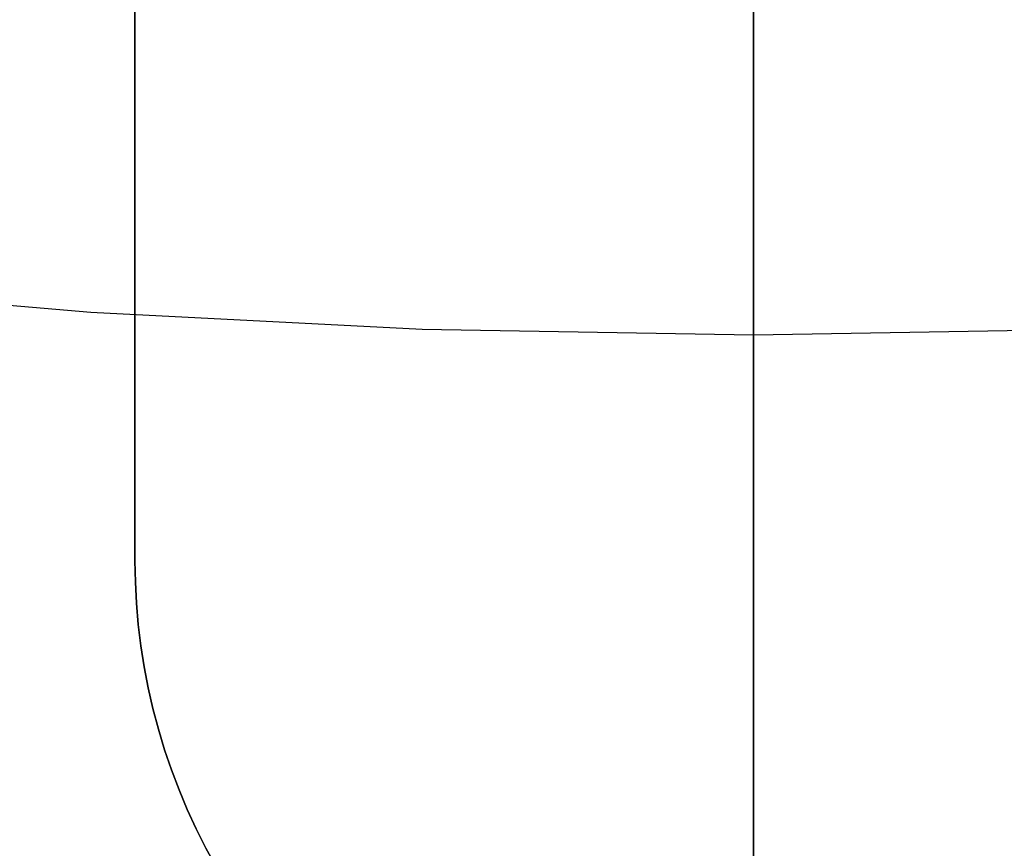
# Model space of a CAD drawing. Header units: millimetres. Extents: x 6239 to 7218, y -13987 to -13139.
# Tile 115 of 256: x 6724.92 to 6729.69, y -13506.89 to -13502.87. Entities that reach past the tile are written whole.
import ezdxf

# ---------------------------------------------------------------- set-up
doc = ezdxf.new("R2010")
doc.units = ezdxf.units.MM
doc.layers.add('color', color=7, linetype='Continuous')

msp = doc.modelspace()

# ---------------------------------------------------------------- linework, layer by layer
at = {"color": 7, "true_color": 0xffffff}
for p, q in [((6725.4792, -13493.49, 261.0594), (6725.4792, -13505.49, 261.0594)), ((6725.4792, -13505.49, 258.0594), (6725.4792, -13493.49, 258.0594)), ((6725.4792, -13493.49, 261.0594), (6725.4792, -13505.49, 261.0594)), ((6725.4792, -13505.49, 258.0594), (6725.4792, -13493.49, 258.0594)), ((6725.4792, -13493.49, 259.5594), (6725.4792, -13505.49, 259.5594)), ((6728.4792, -13503.4961, 202.9273), (6728.4792, -13502.4884, 202.4496)), ((6728.4792, -13503.4961, 202.9273), (6728.4792, -13502.4884, 202.4496)), ((6728.4792, -13503.162, 104.8794), (6728.4792, -13502.7687, 104.9496)), ((6728.4792, -13503.162, 104.8794), (6728.4792, -13502.7687, 104.9496)), ((6728.4792, -13503.8437, 201.9837), (6728.4792, -13502.8, 201.4932)), ((6728.4792, -13503.8437, 201.9837), (6728.4792, -13502.8, 201.4932)), ((6728.4792, -13502.8868, 61.3543), (6728.4792, -13502.8437, 61.2999)), ((6728.4792, -13502.8868, 61.3543), (6728.4792, -13502.8437, 61.2999)), ((6728.4792, -13502.9318, 61.4071), (6728.4792, -13502.8868, 61.3543)), ((6728.4792, -13502.9318, 61.4071), (6728.4792, -13502.8868, 61.3543)), ((6728.4792, -13502.9784, 61.4584), (6728.4792, -13502.9318, 61.4071)), ((6728.4792, -13502.9784, 61.4584), (6728.4792, -13502.9318, 61.4071)), ((6728.4792, -13503.0268, 61.5081), (6728.4792, -13502.9784, 61.4584)), ((6728.4792, -13503.0268, 61.5081), (6728.4792, -13502.9784, 61.4584)), ((6728.4792, -13503.0769, 61.5561), (6728.4792, -13503.0268, 61.5081)), ((6728.4792, -13503.0769, 61.5561), (6728.4792, -13503.0268, 61.5081)), ((6728.4792, -13503.1286, 61.6024), (6728.4792, -13503.0769, 61.5561)), ((6728.4792, -13503.1286, 61.6024), (6728.4792, -13503.0769, 61.5561)), ((6728.4792, -13503.1818, 61.6469), (6728.4792, -13503.1286, 61.6024)), ((6728.4792, -13503.1818, 61.6469), (6728.4792, -13503.1286, 61.6024)), ((6728.4792, -13503.5528, 104.7962), (6728.4792, -13503.162, 104.8794)), ((6728.4792, -13503.5528, 104.7962), (6728.4792, -13503.162, 104.8794)), ((6728.4792, -13503.2365, 61.6896), (6728.4792, -13503.1818, 61.6469)), ((6728.4792, -13503.2365, 61.6896), (6728.4792, -13503.1818, 61.6469)), ((6728.4792, -13503.2926, 61.7304), (6728.4792, -13503.2365, 61.6896)), ((6728.4792, -13503.2926, 61.7304), (6728.4792, -13503.2365, 61.6896)), ((6728.4792, -13503.35, 61.7693), (6728.4792, -13503.2926, 61.7304)), ((6728.4792, -13503.35, 61.7693), (6728.4792, -13503.2926, 61.7304)), ((6728.4792, -13503.4088, 61.8062), (6728.4792, -13503.35, 61.7693)), ((6728.4792, -13503.4088, 61.8062), (6728.4792, -13503.35, 61.7693)), ((6728.4792, -13503.4687, 61.8411), (6728.4792, -13503.4088, 61.8062)), ((6728.4792, -13503.4687, 61.8411), (6728.4792, -13503.4088, 61.8062)), ((6728.4792, -13503.5298, 61.8739), (6728.4792, -13503.4687, 61.8411)), ((6728.4792, -13503.5298, 61.8739), (6728.4792, -13503.4687, 61.8411)), ((6728.4792, -13504.4866, 203.4397), (6728.4792, -13503.4961, 202.9273)), ((6728.4792, -13504.4866, 203.4397), (6728.4792, -13503.4961, 202.9273)), ((6728.4792, -13503.592, 61.9047), (6728.4792, -13503.5298, 61.8739)), ((6728.4792, -13503.592, 61.9047), (6728.4792, -13503.5298, 61.8739)), ((6728.4792, -13503.9406, 104.7002), (6728.4792, -13503.5528, 104.7962)), ((6728.4792, -13503.9406, 104.7002), (6728.4792, -13503.5528, 104.7962)), ((6728.4792, -13503.6552, 61.9333), (6728.4792, -13503.592, 61.9047)), ((6728.4792, -13503.6552, 61.9333), (6728.4792, -13503.592, 61.9047)), ((6728.4792, -13503.7193, 61.9597), (6728.4792, -13503.6552, 61.9333)), ((6728.4792, -13503.7193, 61.9597), (6728.4792, -13503.6552, 61.9333)), ((6728.4792, -13503.7843, 61.984), (6728.4792, -13503.7193, 61.9597)), ((6728.4792, -13503.7843, 61.984), (6728.4792, -13503.7193, 61.9597)), ((6728.4792, -13503.8501, 62.006), (6728.4792, -13503.7843, 61.984)), ((6728.4792, -13503.8501, 62.006), (6728.4792, -13503.7843, 61.984)), ((6728.4792, -13504.8698, 202.5103), (6728.4792, -13503.8437, 201.9837)), ((6728.4792, -13504.8698, 202.5103), (6728.4792, -13503.8437, 201.9837)), ((6728.4792, -13503.9166, 62.0258), (6728.4792, -13503.8501, 62.006)), ((6728.4792, -13503.9166, 62.0258), (6728.4792, -13503.8501, 62.006)), ((6728.4792, -13503.9837, 62.0434), (6728.4792, -13503.9166, 62.0258)), ((6728.4792, -13503.9837, 62.0434), (6728.4792, -13503.9166, 62.0258)), ((6728.4792, -13504.325, 104.5914), (6728.4792, -13503.9406, 104.7002)), ((6728.4792, -13504.325, 104.5914), (6728.4792, -13503.9406, 104.7002)), ((6728.4792, -13504.0513, 62.0586), (6728.4792, -13503.9837, 62.0434)), ((6728.4792, -13504.0513, 62.0586), (6728.4792, -13503.9837, 62.0434)), ((6728.4792, -13504.1195, 62.0716), (6728.4792, -13504.0513, 62.0586)), ((6728.4792, -13504.1195, 62.0716), (6728.4792, -13504.0513, 62.0586)), ((6725.2649, -13504.2854, 62.1), (6723.6625, -13504.148, 62.1)), ((6725.2649, -13504.2854, 62.1), (6723.6625, -13504.148, 62.1)), ((6728.4792, -13504.188, 62.0822), (6728.4792, -13504.1195, 62.0716)), ((6728.4792, -13504.188, 62.0822), (6728.4792, -13504.1195, 62.0716)), ((6728.4792, -13504.2569, 62.0905), (6728.4792, -13504.188, 62.0822)), ((6728.4792, -13504.2569, 62.0905), (6728.4792, -13504.188, 62.0822)), ((6728.4792, -13504.326, 62.0964), (6728.4792, -13504.2569, 62.0905)), ((6728.4792, -13504.326, 62.0964), (6728.4792, -13504.2569, 62.0905)), ((6726.8711, -13504.3678, 62.1), (6725.2649, -13504.2854, 62.1)), ((6726.8711, -13504.3678, 62.1), (6725.2649, -13504.2854, 62.1)), ((6728.4792, -13504.7056, 104.4701), (6728.4792, -13504.325, 104.5914)), ((6728.4792, -13504.7056, 104.4701), (6728.4792, -13504.325, 104.5914)), ((6728.4792, -13504.3953, 62.1), (6728.4792, -13504.326, 62.0964)), ((6728.4792, -13504.3953, 62.1), (6728.4792, -13504.326, 62.0964)), ((6728.4792, -13504.3953, 62.1), (6726.8711, -13504.3678, 62.1)), ((6728.4792, -13504.3953, 62.1), (6726.8711, -13504.3678, 62.1)), ((6730.1027, -13504.3673, 62.1), (6728.4792, -13504.3953, 62.1)), ((6730.1027, -13504.3673, 62.1), (6728.4792, -13504.3953, 62.1)), ((6728.4792, -13508.9516, 62.1), (6728.4792, -13504.3953, 62.1)), ((6728.4792, -13508.9516, 62.1), (6728.4792, -13504.3953, 62.1)), ((6728.4792, -13505.4587, 203.9861), (6728.4792, -13504.4866, 203.4397)), ((6728.4792, -13505.4587, 203.9861), (6728.4792, -13504.4866, 203.4397)), ((6728.4792, -13505.082, 104.3362), (6728.4792, -13504.7056, 104.4701)), ((6728.4792, -13505.082, 104.3362), (6728.4792, -13504.7056, 104.4701)), ((6728.4792, -13505.8768, 203.0723), (6728.4792, -13504.8698, 202.5103)), ((6728.4792, -13505.8768, 203.0723), (6728.4792, -13504.8698, 202.5103)), ((6728.4792, -13505.4538, 104.1901), (6728.4792, -13505.082, 104.3362)), ((6728.4792, -13505.4538, 104.1901), (6728.4792, -13505.082, 104.3362)), ((6725.481, -13505.5935, 261.0594), (6725.4792, -13505.49, 261.0594)), ((6725.4792, -13505.49, 258.0594), (6725.481, -13505.5935, 258.0594)), ((6725.4792, -13505.49, 261.0594), (6725.4792, -13505.49, 258.0594)), ((6725.4792, -13505.49, 258.0594), (6725.481, -13505.5935, 258.0594)), ((6725.4792, -13505.49, 261.0594), (6725.4792, -13505.49, 258.0594)), ((6725.481, -13505.5935, 261.0594), (6725.4792, -13505.49, 261.0594)), ((6725.481, -13505.5935, 259.5594), (6725.4792, -13505.49, 259.5594)), ((6728.4792, -13505.8206, 104.0317), (6728.4792, -13505.4538, 104.1901)), ((6728.4792, -13505.8206, 104.0317), (6728.4792, -13505.4538, 104.1901)), ((6728.4792, -13506.4113, 204.566), (6728.4792, -13505.4587, 203.9861)), ((6728.4792, -13506.4113, 204.566), (6728.4792, -13505.4587, 203.9861)), ((6725.4864, -13505.6969, 261.0594), (6725.481, -13505.5935, 261.0594)), ((6725.481, -13505.5935, 258.0594), (6725.4864, -13505.6969, 258.0594)), ((6725.481, -13505.5935, 258.0594), (6725.4864, -13505.6969, 258.0594)), ((6725.4864, -13505.6969, 261.0594), (6725.481, -13505.5935, 261.0594)), ((6725.4864, -13505.6969, 259.5594), (6725.481, -13505.5935, 259.5594)), ((6725.4953, -13505.8001, 261.0594), (6725.4864, -13505.6969, 261.0594)), ((6725.4864, -13505.6969, 258.0594), (6725.4953, -13505.8001, 258.0594)), ((6725.4864, -13505.6969, 258.0594), (6725.4953, -13505.8001, 258.0594)), ((6725.4953, -13505.8001, 261.0594), (6725.4864, -13505.6969, 261.0594)), ((6725.4953, -13505.8001, 259.5594), (6725.4864, -13505.6969, 259.5594)), ((6725.5078, -13505.9029, 261.0594), (6725.4953, -13505.8001, 261.0594)), ((6725.4953, -13505.8001, 258.0594), (6725.5078, -13505.9029, 258.0594)), ((6725.4953, -13505.8001, 258.0594), (6725.5078, -13505.9029, 258.0594)), ((6725.5078, -13505.9029, 261.0594), (6725.4953, -13505.8001, 261.0594)), ((6725.5078, -13505.9029, 259.5594), (6725.4953, -13505.8001, 259.5594)), ((6728.4792, -13506.1819, 103.8613), (6728.4792, -13505.8206, 104.0317)), ((6728.4792, -13506.1819, 103.8613), (6728.4792, -13505.8206, 104.0317)), ((6728.4792, -13506.8637, 203.669), (6728.4792, -13505.8768, 203.0723)), ((6728.4792, -13506.8637, 203.669), (6728.4792, -13505.8768, 203.0723)), ((6725.5238, -13506.0052, 261.0594), (6725.5078, -13505.9029, 261.0594)), ((6725.5078, -13505.9029, 258.0594), (6725.5238, -13506.0052, 258.0594)), ((6725.5078, -13505.9029, 258.0594), (6725.5238, -13506.0052, 258.0594)), ((6725.5238, -13506.0052, 261.0594), (6725.5078, -13505.9029, 261.0594)), ((6725.5238, -13506.0052, 259.5594), (6725.5078, -13505.9029, 259.5594)), ((6725.5433, -13506.1069, 261.0594), (6725.5238, -13506.0052, 261.0594)), ((6725.5238, -13506.0052, 258.0594), (6725.5433, -13506.1069, 258.0594)), ((6725.5238, -13506.0052, 258.0594), (6725.5433, -13506.1069, 258.0594)), ((6725.5433, -13506.1069, 261.0594), (6725.5238, -13506.0052, 261.0594)), ((6725.5433, -13506.1069, 259.5594), (6725.5238, -13506.0052, 259.5594)), ((6725.5664, -13506.2079, 261.0594), (6725.5433, -13506.1069, 261.0594)), ((6725.5433, -13506.1069, 258.0594), (6725.5664, -13506.2079, 258.0594)), ((6725.5433, -13506.1069, 258.0594), (6725.5664, -13506.2079, 258.0594)), ((6725.5664, -13506.2079, 261.0594), (6725.5433, -13506.1069, 261.0594)), ((6725.5664, -13506.2079, 259.5594), (6725.5433, -13506.1069, 259.5594)), ((6725.5929, -13506.308, 261.0594), (6725.5664, -13506.2079, 261.0594)), ((6725.5664, -13506.2079, 258.0594), (6725.5929, -13506.308, 258.0594)), ((6725.5664, -13506.2079, 258.0594), (6725.5929, -13506.308, 258.0594)), ((6725.5929, -13506.308, 261.0594), (6725.5664, -13506.2079, 261.0594)), ((6725.5929, -13506.308, 259.5594), (6725.5664, -13506.2079, 259.5594)), ((6728.4792, -13506.5375, 103.6792), (6728.4792, -13506.1819, 103.8613)), ((6728.4792, -13506.5375, 103.6792), (6728.4792, -13506.1819, 103.8613)), ((6725.6229, -13506.4072, 261.0594), (6725.5929, -13506.308, 261.0594)), ((6725.5929, -13506.308, 258.0594), (6725.6229, -13506.4072, 258.0594)), ((6725.5929, -13506.308, 258.0594), (6725.6229, -13506.4072, 258.0594)), ((6725.6229, -13506.4072, 261.0594), (6725.5929, -13506.308, 261.0594)), ((6725.6229, -13506.4072, 259.5594), (6725.5929, -13506.308, 259.5594)), ((6725.6562, -13506.5052, 261.0594), (6725.6229, -13506.4072, 261.0594)), ((6725.6229, -13506.4072, 258.0594), (6725.6562, -13506.5052, 258.0594)), ((6725.6229, -13506.4072, 258.0594), (6725.6562, -13506.5052, 258.0594)), ((6725.6562, -13506.5052, 261.0594), (6725.6229, -13506.4072, 261.0594)), ((6725.6562, -13506.5052, 259.5594), (6725.6229, -13506.4072, 259.5594)), ((6728.4792, -13507.3432, 205.1785), (6728.4792, -13506.4113, 204.566)), ((6728.4792, -13507.3432, 205.1785), (6728.4792, -13506.4113, 204.566)), ((6725.693, -13506.602, 261.0594), (6725.6562, -13506.5052, 261.0594)), ((6725.6562, -13506.5052, 258.0594), (6725.693, -13506.602, 258.0594)), ((6725.6562, -13506.5052, 258.0594), (6725.693, -13506.602, 258.0594)), ((6725.693, -13506.602, 261.0594), (6725.6562, -13506.5052, 261.0594)), ((6725.693, -13506.602, 259.5594), (6725.6562, -13506.5052, 259.5594)), ((6728.4792, -13506.8868, 103.4853), (6728.4792, -13506.5375, 103.6792)), ((6728.4792, -13506.8868, 103.4853), (6728.4792, -13506.5375, 103.6792)), ((6725.733, -13506.6975, 261.0594), (6725.693, -13506.602, 261.0594)), ((6725.693, -13506.602, 258.0594), (6725.733, -13506.6975, 258.0594)), ((6725.693, -13506.602, 258.0594), (6725.733, -13506.6975, 258.0594)), ((6725.733, -13506.6975, 261.0594), (6725.693, -13506.602, 261.0594)), ((6725.733, -13506.6975, 259.5594), (6725.693, -13506.602, 259.5594)), ((6725.7763, -13506.7916, 261.0594), (6725.733, -13506.6975, 261.0594)), ((6725.733, -13506.6975, 258.0594), (6725.7763, -13506.7916, 258.0594)), ((6725.733, -13506.6975, 258.0594), (6725.7763, -13506.7916, 258.0594)), ((6725.7763, -13506.7916, 261.0594), (6725.733, -13506.6975, 261.0594)), ((6725.7763, -13506.7916, 259.5594), (6725.733, -13506.6975, 259.5594)), ((6725.8229, -13506.8841, 261.0594), (6725.7763, -13506.7916, 261.0594)), ((6725.7763, -13506.7916, 258.0594), (6725.8229, -13506.8841, 258.0594)), ((6725.7763, -13506.7916, 258.0594), (6725.8229, -13506.8841, 258.0594)), ((6725.8229, -13506.8841, 261.0594), (6725.7763, -13506.7916, 261.0594)), ((6725.8229, -13506.8841, 259.5594), (6725.7763, -13506.7916, 259.5594)), ((6728.4792, -13507.8292, 204.2997), (6728.4792, -13506.8637, 203.669)), ((6728.4792, -13507.8292, 204.2997), (6728.4792, -13506.8637, 203.669)), ((6725.8726, -13506.975, 261.0594), (6725.8229, -13506.8841, 261.0594)), ((6725.8229, -13506.8841, 258.0594), (6725.8726, -13506.975, 258.0594)), ((6725.8229, -13506.8841, 258.0594), (6725.8726, -13506.975, 258.0594)), ((6725.8726, -13506.975, 261.0594), (6725.8229, -13506.8841, 261.0594)), ((6725.8726, -13506.975, 259.5594), (6725.8229, -13506.8841, 259.5594))]:
    msp.add_line(p, q, dxfattribs=at)
at = {"layer": 'color'}
msp.add_line((6728.4792, -13384.3608, 43.5), (6728.4792, -13530.3608, 43.5), dxfattribs=at)

doc.saveas('drawing.dxf')
